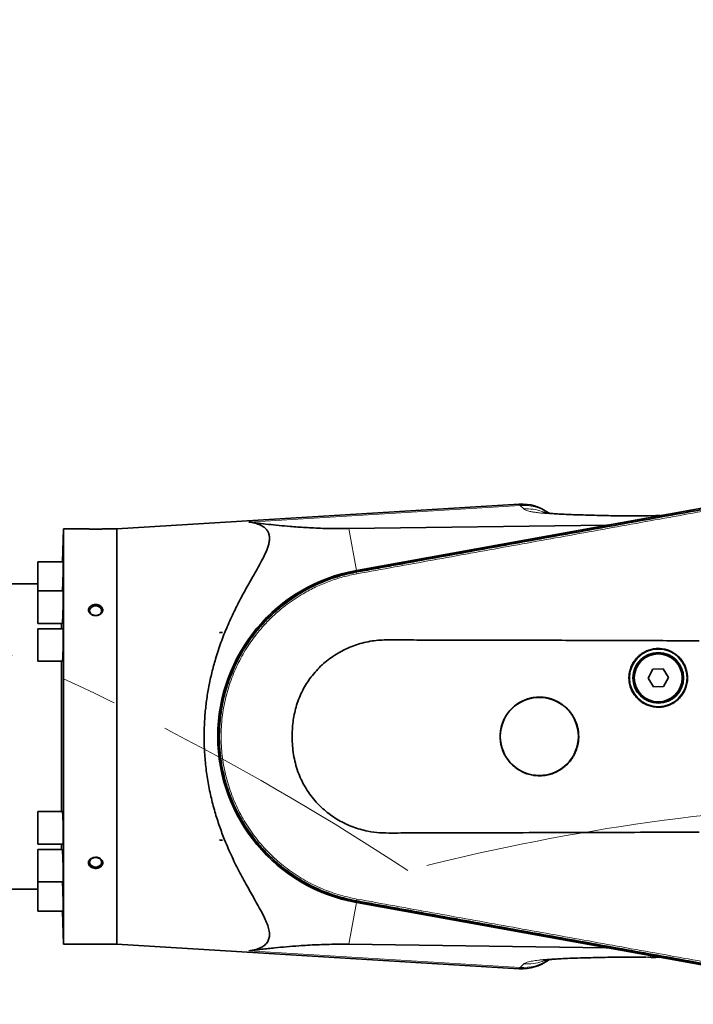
# Model space of a CAD drawing. Header units: millimetres. Extents: x 0 to 14900, y 0 to 10500.
# Tile 22 of 54: x 4394 to 4774, y 7537 to 8091. Entities that reach past the tile are written whole.
import ezdxf

# ---------------------------------------------------------------- set-up
doc = ezdxf.new("R2010")
doc.units = ezdxf.units.MM
doc.header["$LTSCALE"] = 25
doc.linetypes.add('PHANTOM', pattern=[12.7, 6.35, -1.27, 1.27, -1.27, 1.27, -1.27])
doc.styles.add('SLDTEXTSTYLE0', font='TXT', dxfattribs={"width": 0.605})
doc.dimstyles.new('SLDDIMSTYLE0', dxfattribs={"dimtxt": 87.5, "dimasz": 87.5, "dimexe": 0, "dimexo": 0.0625, "dimgap": 21.875, "dimtad": 1, "dimdec": 0, "dimrnd": 1e-09, "dimzin": 12, "dimdsep": 46, "dimtxsty": 'SLDTEXTSTYLE0', "dimsah": 1, "dimcen": 0.09, "dimadec": 0, "dimazin": 3, "dimtfac": 1, "dimtofl": 0, "dimtmove": 0, "dimatfit": 3, "dimfxl": 1, "dimfrac": 2, "dimtolj": 1, "dimtzin": 12, "dimarcsym": 0})

# ---------------------------------------------------------------- blocks, each defined once
blk = doc.blocks.new('_D_4')
at = {"color": 7, "linetype": 'Continuous', "lineweight": 0}
for p, q in [((3834.77, 8686.72), (6504.77, 8686.72)), ((6467.27, 8686.72), (6467.27, 5572.45)), ((3865.67, 5572.45), (6504.77, 5572.45))]:
    blk.add_line(p, q, dxfattribs=at)
at = {"color": 7, "linetype": 'Continuous', "lineweight": 18}
for points in [[(6467.27, 8686.72), (6454.77, 8599.22), (6479.77, 8599.22)], [(6467.27, 5572.45), (6479.77, 5659.95), (6454.77, 5659.95)]]:
    blk.add_solid(points, dxfattribs=at)
at = {"color": 7, "linetype": 'Continuous', "lineweight": 18, "insert": (6354.47, 6995.9), "char_height": 87.5, "attachment_point": 1, "rotation": 90, "style": 'SLDTEXTSTYLE0'}
blk.add_mtext('3114', dxfattribs=at)

msp = doc.modelspace()

# ---------------------------------------------------------------- linework, layer by layer
at = {"color": 7, "linetype": 'Continuous', "lineweight": 35}
for p, q in [((4840.1934014, 7827.201566), (4584.1738207, 7780.9347929)), ((4584.1867259, 7780.8306657), (4840.0256358, 7827.0809865)), ((4675.9511571, 7818.3135918), (4449.2681648, 7804.449066)), ((4748.7239168, 7811.7488794), (4752.9770204, 7811.8903633)), ((4754.6802217, 7811.8274935), (4752.9770204, 7811.8903633)), ((4419.1808629, 7804.449066), (4418.5296121, 7785.7996826)), ((4430.2681648, 7804.449066), (4419.1808629, 7804.449066)), ((4419.1808629, 7570.449066), (4419.1808629, 7804.449066)), ((4449.2681648, 7804.449066), (4444.2681648, 7804.449066)), ((4449.2681648, 7804.449066), (4449.2681648, 7570.449066)), ((4579.9107699, 7804.5246049), (4725.0719136, 7806.4768056)), ((4419.0114972, 7785.7996826), (4404.6808629, 7785.7996826)), ((4404.6808629, 7785.7996826), (4404.6808629, 7769.4310645)), ((4584.32057, 7780.090292), (4584.3346761, 7780.0928364)), ((4404.6808629, 7773.449066), (4311.2681648, 7773.449066)), ((4419.0114972, 7769.4310645), (4404.6808629, 7769.4310645)), ((4404.6808629, 7769.4310645), (4404.6808629, 7751.1310645)), ((4404.6808629, 7751.1310645), (4418.4740034, 7751.1310645)), ((4418.0983191, 7748.099066), (4418.0983191, 7751.1310645)), ((4419.0114972, 7748.099066), (4404.6808629, 7748.099066)), ((4404.6808629, 7748.099066), (4404.6808629, 7729.799066)), ((4507.3186869, 7745.7772613), (4507.3186869, 7745.949066)), ((4508.6793411, 7745.949066), (4507.3186869, 7745.7772613)), ((4507.3186869, 7745.949066), (4507.4019081, 7745.949066)), ((4507.4019081, 7745.949066), (4507.3186869, 7745.7772613)), ((4507.4019081, 7745.949066), (4508.6793411, 7745.949066)), ((4404.6808629, 7729.799066), (4418.5435711, 7729.799066)), ((4418.0983191, 7645.099066), (4418.0983191, 7729.799066)), ((4751.2306594, 7725.3589432), (4748.4973338, 7720.2734477)), ((4757.0014905, 7725.5345615), (4751.2306594, 7725.3589432)), ((4760.0389959, 7720.6246843), (4757.0014905, 7725.5345615)), ((4748.4973338, 7720.2734477), (4751.5348392, 7715.3635705)), ((4751.5348392, 7715.3635705), (4757.3056703, 7715.5391889)), ((4757.3056703, 7715.5391889), (4760.0389959, 7720.6246843)), ((4418.5435501, 7645.099066), (4404.6808629, 7645.099066)), ((4404.6808629, 7645.099066), (4404.6808629, 7626.799066)), ((4404.6808629, 7626.799066), (4419.0114972, 7626.799066)), ((4418.0983191, 7623.7670676), (4418.0983191, 7626.799066)), ((4507.3186869, 7629.1208708), (4508.6793411, 7628.949066)), ((4507.3186869, 7628.949066), (4507.3186869, 7629.1208708)), ((4507.3186869, 7629.1208708), (4507.4019081, 7628.949066)), ((4507.4019081, 7628.949066), (4507.3186869, 7628.949066)), ((4507.4019081, 7628.949066), (4508.6793411, 7628.949066)), ((4418.4740583, 7623.7670676), (4404.6808629, 7623.7670676)), ((4404.6808629, 7623.7670676), (4404.6808629, 7605.4670676)), ((4404.6808629, 7605.4670676), (4419.0114972, 7605.4670676)), ((4404.6808629, 7605.4670676), (4404.6808629, 7589.0984494)), ((4311.2681648, 7601.449066), (4404.6808629, 7601.449066)), ((4584.1623498, 7593.9654128), (4839.8204642, 7547.731567)), ((4840.0256358, 7547.8171456), (4584.1867259, 7594.0674664)), ((4584.3315132, 7594.806154), (4584.3206205, 7594.8081195)), ((4404.6808629, 7589.0984494), (4419.0114972, 7589.0984494)), ((4418.5296121, 7589.0984494), (4419.1808629, 7570.449066)), ((4419.1808629, 7570.449066), (4449.2681648, 7570.449066)), ((4449.2681648, 7570.449066), (4675.9484777, 7556.5847042)), ((4724.9217138, 7568.4305456), (4579.8959707, 7570.3737258)), ((4748.3336457, 7563.1015112), (4748.7493145, 7563.0921548)), ((4754.580591, 7563.0669609), (4752.9770413, 7563.0077695))]:
    msp.add_line(p, q, dxfattribs=at)
at = {"color": 8, "linetype": 'Continuous', "lineweight": 18}
for p, q in [((4676.5221536, 7817.5327395), (4523.510399, 7808.2324632)), ((4678.4452681, 7815.609625), (4676.5221536, 7817.5327395)), ((4725.0719136, 7806.4768056), (4754.6802217, 7811.8274935)), ((4579.9107699, 7804.5246049), (4584.1738207, 7780.9347929)), ((4584.32057, 7780.090292), (4584.1867259, 7780.8306657)), ((4584.5057057, 7779.0661928), (4584.3346761, 7780.0928364)), ((4579.8959707, 7570.3737258), (4584.1623498, 7593.9654128)), ((4584.3206205, 7594.8081195), (4584.1867259, 7594.0674664)), ((4584.5057534, 7595.8322031), (4584.3315132, 7594.806154)), ((4676.5221536, 7557.3653926), (4523.510399, 7566.6656689)), ((4754.580591, 7563.0669609), (4724.9217138, 7568.4305456)), ((4676.5221536, 7557.3653926), (4678.4452681, 7559.288507))]:
    msp.add_line(p, q, dxfattribs=at)
at = {"color": 7, "linetype": 'Continuous', "lineweight": 35, "flags": 128}
for points in [[(4437.2681648, 7755.596276), (4438.372143, 7755.7424286), (4439.3564881, 7756.1650486), (4440.1145309, 7756.8183386), (4440.5641258, 7757.6315044), (4440.6565521, 7758.516427), (4440.3817942, 7759.3772111), (4439.7696261, 7760.1205776), (4438.886386, 7760.665971), (4437.8277865, 7760.9542896), (4436.7085432, 7760.9542896), (4435.6499437, 7760.665971), (4434.7667036, 7760.1205776), (4434.1545355, 7759.3772111), (4433.8797776, 7758.516427), (4433.9722039, 7757.6315044), (4434.4217988, 7756.8183386), (4435.1798416, 7756.1650486), (4436.1641867, 7755.7424286), (4437.2681648, 7755.596276)], [(4437.2681648, 7613.9070534), (4438.372143, 7614.053206), (4439.3564881, 7614.475826), (4440.1145309, 7615.129116), (4440.5641258, 7615.9422818), (4440.6565521, 7616.8272044), (4440.3817942, 7617.6879885), (4439.7696261, 7618.4313549), (4438.886386, 7618.9767484), (4437.8277865, 7619.265067), (4436.7085432, 7619.265067), (4435.6499437, 7618.9767484), (4434.7667036, 7618.4313549), (4434.1545355, 7617.6879885), (4433.8797776, 7616.8272044), (4433.9722039, 7615.9422818), (4434.4217988, 7615.129116), (4435.1798416, 7614.475826), (4436.1641867, 7614.053206), (4437.2681648, 7613.9070534)]]:
    msp.add_lwpolyline(points, dxfattribs=at)
at = {"color": 7, "linetype": 'Continuous', "lineweight": 35}
for centre, radius in [((4754.2681648, 7720.449066), 16.25), ((4754.2681648, 7720.449066), 14.25), ((4754.2681648, 7720.449066), 13.5), ((4687.2681648, 7687.449066), 22.0019772)]:
    msp.add_circle(centre, radius, dxfattribs=at)
at = {"color": 8, "linetype": 'Continuous', "lineweight": 18}
msp.add_circle((4754.2681648, 7720.449066), 13.85, dxfattribs=at)
at = {"color": 7, "linetype": 'Continuous', "lineweight": 18}
msp.add_arc((3784.7681648, 6352.449066), 2334.27, 5.2453818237, 154.7931009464, dxfattribs=at)
at = {"color": 7, "linetype": 'PHANTOM', "lineweight": 18}
for centre, radius, start, end in [((3784.7681648, 6352.449066), 1507.49, 56.6666343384, 103.3337430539), ((4915.4491679, 6451.3733398), 1199.29, 5.4774903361, 104.5998391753)]:
    msp.add_arc(centre, radius, start, end, dxfattribs=at)
at = {"color": 7, "linetype": 'Continuous', "lineweight": 35}
for centre, radius, start, end in [((4677.4261585, 7793.3570895), 25, 53.245059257, 93.38467132), ((4601.0681648, 7687.449066), 95, 100.243691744, 259.749277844), ((4601.0681648, 7687.449066), 94.8952377, 100.247204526, 259.752795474), ((4677.4261585, 7581.5410425), 25, 266.612172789, 306.739905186)]:
    msp.add_arc(centre, radius, start, end, dxfattribs=at)
at = {"color": 8, "linetype": 'Continuous', "lineweight": 18}
for centre, radius, start, end in [((4678.3390312, 7792.9537123), 24.6460873, 55.971738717, 94.227605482), ((4678.3328266, 7581.9676625), 24.6688107, 265.790745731, 304.039802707)]:
    msp.add_arc(centre, radius, start, end, dxfattribs=at)
at = {"color": 7, "linetype": 'Continuous', "lineweight": 35}
for centre, major_axis, ratio, start_param, end_param in [((4752.3794117, 7817.4293815), (-4.1026518, 5.0626401), 0.5859279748, 2.6685816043, 2.8302501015), ((4739.8543099, 7815.1658982), (15.8515266, 8.3333116), 0.1553294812, 3.4379656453, 3.5996341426), ((4739.6878096, 7559.7424813), (15.8351561, -8.332127), 0.1555134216, 2.6834198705, 2.845177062), ((4752.2809067, 7557.4651144), (4.1015036, 5.0626932), 0.5860410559, 0.3112158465, 0.472973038)]:
    msp.add_ellipse(centre, major_axis=major_axis, ratio=ratio, start_param=start_param, end_param=end_param, dxfattribs=at)
for points, knots in [([(4584.3346761, 7780.0928364), (4587.6210502, 7780.6865418), (4594.193736, 7781.8739414), (4604.0516373, 7783.6595424), (4617.1969368, 7786.0347005), (4633.6283819, 7789.0000323), (4659.9186698, 7793.7491687), (4692.7815494, 7799.6829768), (4732.2169652, 7806.8055364), (4765.0797997, 7812.7410401), (4791.3700387, 7817.4899882), (4807.8014342, 7820.458138), (4820.8625069, 7822.8186553), (4830.5535216, 7824.5678338), (4836.9580892, 7825.7256332), (4840.1603752, 7826.3045334)], [0, 0, 0, 0, 0.0385379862, 0.07707524, 0.1156129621, 0.1926873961, 0.2697618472, 0.4239107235, 0.5780595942, 0.7322084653, 0.8092829, 0.8863573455, 0.924894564, 0.9624472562, 1, 1, 1, 1]), ([(4748.7230642, 7811.8164102), (4747.7690537, 7811.7952971), (4744.2122385, 7811.7165817), (4738.591408, 7811.6986105), (4732.0459264, 7811.7320536), (4726.3581846, 7811.8344928), (4721.0298451, 7811.9776858), (4715.8585986, 7812.0927834), (4710.8944052, 7812.2205521), (4706.40106, 7812.3618101), (4702.2408896, 7812.5282045), (4698.4001966, 7812.7300998), (4695.3459375, 7812.9481649), (4693.005578, 7813.1677457), (4691.3161121, 7813.3685049), (4690.2881262, 7813.5138274), (4689.7582722, 7813.598768), (4689.697109, 7813.6000759), (4689.6688164, 7813.6006809)], [0, 0, 0, 0, 0.0354510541, 0.1321713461, 0.2210793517, 0.302043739, 0.3757689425, 0.4584586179, 0.5314566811, 0.6009833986, 0.6707245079, 0.7406671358, 0.8117431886, 0.8600693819, 0.9074549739, 0.9491422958, 0.9764744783, 1, 1, 1, 1]), ([(4430.2681648, 7804.449066), (4430.2874923, 7804.4479731), (4430.3447521, 7804.4447351), (4430.8873995, 7804.4146119), (4431.7245887, 7804.374662), (4432.5391002, 7804.340614), (4433.4217761, 7804.3096707), (4434.2766037, 7804.2866088), (4434.9568961, 7804.272363), (4435.5218124, 7804.26306), (4436.1052463, 7804.2561661), (4436.698972, 7804.2520009), (4437.2960894, 7804.2506952), (4437.8954045, 7804.2522734), (4438.4974436, 7804.2567913), (4439.0900453, 7804.2641339), (4439.6662378, 7804.2740009), (4440.2250665, 7804.2861167), (4440.7693302, 7804.3003488), (4441.2844365, 7804.3160526), (4441.7647517, 7804.3326245), (4442.2102079, 7804.3496399), (4442.6250999, 7804.3669309), (4443.1151214, 7804.3889288), (4443.5208241, 7804.4089246), (4443.8324469, 7804.4251694), (4444.030911, 7804.4358571), (4444.1782497, 7804.4440039), (4444.2567995, 7804.4484239), (4444.2649021, 7804.4488817), (4444.2681648, 7804.449066)], [0, 0, 0, 0, 0.0521181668, 0.1544059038, 0.2121780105, 0.2580563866, 0.3172804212, 0.3643068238, 0.3911567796, 0.4181877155, 0.445785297, 0.473577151, 0.5009166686, 0.5284441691, 0.5565649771, 0.5848912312, 0.6123325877, 0.6399669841, 0.6682156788, 0.6966792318, 0.7237917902, 0.7510990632, 0.779029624, 0.8071796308, 0.8602005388, 0.8874434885, 0.9149017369, 0.9465086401, 0.9784601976, 1, 1, 1, 1]), ([(4523.510399, 7566.6656689), (4524.9088509, 7566.8967921), (4527.4075643, 7567.3097563), (4530.4043567, 7568.4522193), (4532.7143864, 7569.891822), (4534.3547973, 7571.7815991), (4535.2062086, 7574.1306519), (4535.2876232, 7576.9025525), (4534.596869, 7580.0405055), (4533.2974992, 7583.4715838), (4531.5868904, 7587.0662909), (4529.5306038, 7590.9176568), (4526.6823132, 7595.9747935), (4522.9753792, 7602.4359289), (4518.5043301, 7610.5964453), (4514.0717208, 7619.4699692), (4510.2080989, 7628.3046694), (4506.990798, 7636.8815978), (4504.378723, 7645.0781659), (4502.1440164, 7653.6851941), (4500.3836722, 7662.5548729), (4499.1445741, 7671.588278), (4498.4453325, 7680.7729501), (4498.3167164, 7690.1621607), (4498.7667457, 7699.1665993), (4499.6900584, 7707.644754), (4500.9840564, 7715.5860884), (4502.6867844, 7723.4248498), (4504.9473325, 7731.7543124), (4507.826024, 7740.4320557), (4511.3649294, 7749.3630398), (4515.2662209, 7757.8939236), (4519.3823394, 7765.9373068), (4523.5395836, 7773.4503885), (4527.2301283, 7779.881025), (4530.1595126, 7785.1130176), (4532.3247768, 7789.304474), (4533.7759223, 7792.5989217), (4534.6860263, 7795.315382), (4535.1599482, 7797.5145744), (4535.2797504, 7799.5494778), (4535.0055564, 7801.3769709), (4534.3341968, 7802.9924927), (4533.281096, 7804.3823342), (4531.8703368, 7805.5631715), (4529.8555056, 7806.6832155), (4527.1259538, 7807.6522935), (4524.7188838, 7808.0385438), (4523.510399, 7808.2324632)], [0, 0, 0, 0, 0.0229773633, 0.0410552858, 0.0591240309, 0.0784022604, 0.0965996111, 0.1147986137, 0.1343463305, 0.1521512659, 0.16996433, 0.1880716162, 0.2062573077, 0.2372379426, 0.2684415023, 0.300290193, 0.3323760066, 0.3569628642, 0.3816911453, 0.4069099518, 0.432321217, 0.4569167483, 0.4817223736, 0.5072192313, 0.5329634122, 0.5548496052, 0.5768820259, 0.5993471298, 0.6219488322, 0.6503429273, 0.6789570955, 0.7081843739, 0.7375955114, 0.7666053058, 0.7957915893, 0.81821602, 0.837032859, 0.8559767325, 0.8689032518, 0.8819560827, 0.8950065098, 0.9082165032, 0.9211577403, 0.9342560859, 0.9473568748, 0.9605924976, 0.9802152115, 1, 1, 1, 1]), ([(4523.510399, 7808.2324632), (4527.1445047, 7807.7848132), (4532.6024094, 7807.1125072), (4540.5333504, 7806.3017276), (4547.3812502, 7805.6876653), (4553.9489157, 7805.2097372), (4560.1862312, 7804.8692928), (4565.6452206, 7804.6454405), (4570.9245079, 7804.5215013), (4575.9046271, 7804.4867382), (4578.5755828, 7804.5119845), (4579.9107699, 7804.5246049)], [0, 0, 0, 0, 0.2430467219, 0.3650212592, 0.486978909, 0.6418181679, 0.7199882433, 0.7981331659, 0.8980310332, 0.9490266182, 1, 1, 1, 1]), ([(4418.584098, 7769.4310645), (4418.5999411, 7769.7318901), (4418.6246244, 7770.2005719), (4418.6678186, 7771.1456393), (4418.7038941, 7772.0043295), (4418.7394512, 7772.9269207), (4418.7744306, 7773.8847133), (4418.808265, 7774.8872829), (4418.8401797, 7775.9093133), (4418.8631029, 7776.6838761), (4418.8847178, 7777.4554772), (4418.9048791, 7778.2172147), (4418.9237719, 7778.9758058), (4418.9410126, 7779.7159257), (4418.961673, 7780.6704982), (4418.9788305, 7781.573385), (4418.9920843, 7782.4011177), (4419.0026957, 7783.1740486), (4419.0092941, 7783.8586861), (4419.0117047, 7784.4369429), (4419.0113273, 7784.9410871), (4419.0068304, 7785.3318046), (4418.9981197, 7785.5930961), (4418.9882363, 7785.7631423), (4418.977792, 7785.772657), (4418.9713604, 7785.778516)], [0, 0, 0, 0, 0.06206275, 0.096692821, 0.1639715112, 0.1981208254, 0.2327679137, 0.3000520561, 0.3342044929, 0.3688551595, 0.4024297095, 0.4362396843, 0.4703211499, 0.504962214, 0.5385198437, 0.6063169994, 0.6409406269, 0.6744887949, 0.7422438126, 0.7768494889, 0.8103867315, 0.8781193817, 0.9127131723, 0.9462493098, 1, 1, 1, 1]), ([(4584.3206205, 7594.8081195), (4582.6756292, 7595.1321636), (4579.3806261, 7595.7812409), (4573.625221, 7597.3280981), (4567.0843741, 7599.5412234), (4559.9116039, 7602.6673899), (4553.0061944, 7606.383719), (4546.44879, 7610.6514721), (4540.2544862, 7615.4595238), (4534.4943065, 7620.7530806), (4529.1815155, 7626.5198165), (4524.3767604, 7632.6934128), (4520.0915708, 7639.2595064), (4516.3394506, 7646.2088443), (4513.1478691, 7653.5366726), (4510.5991933, 7661.0939857), (4508.7095406, 7668.7836143), (4507.4799483, 7676.5109742), (4506.8949357, 7684.3315598), (4506.9607828, 7692.1549943), (4507.6773066, 7699.9629116), (4509.0366598, 7707.6659047), (4511.0354389, 7715.2466932), (4513.6749863, 7722.6892729), (4516.9706786, 7729.969829), (4520.8684712, 7736.9274781), (4525.3068656, 7743.4851032), (4530.2154297, 7749.5782449), (4535.6246544, 7755.2551822), (4541.4728645, 7760.450796), (4547.7464178, 7765.1537101), (4554.3864574, 7769.3180443), (4561.3798623, 7772.9299451), (4568.7175492, 7775.9758138), (4575.0889522, 7777.9972213), (4580.3267646, 7779.3164558), (4582.9884349, 7779.8321787), (4584.32057, 7780.090292)], [0, 0, 0, 0, 0.0191950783, 0.0384487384, 0.0682124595, 0.0981828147, 0.1279465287, 0.1579168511, 0.1876764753, 0.2176427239, 0.2474023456, 0.2773684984, 0.3071260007, 0.3370901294, 0.3677056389, 0.3985461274, 0.4283105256, 0.4582816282, 0.4880460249, 0.5180169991, 0.5477716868, 0.5777329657, 0.6074876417, 0.6374486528, 0.668060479, 0.698897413, 0.7286645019, 0.7586382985, 0.7883964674, 0.81836129, 0.8481194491, 0.8780841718, 0.9080147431, 0.938155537, 0.96895921, 0.9844644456, 1, 1, 1, 1]), ([(4418.4740034, 7751.1489195), (4418.4854832, 7751.1578062), (4418.50399, 7751.1721325), (4418.5327249, 7751.3530495), (4418.5652234, 7751.6227668), (4418.5996772, 7752.0202405), (4418.6438051, 7752.6585385), (4418.679882, 7753.2819436), (4418.7157328, 7754.0007814), (4418.7512322, 7754.7797953), (4418.7858985, 7755.6415124), (4418.818927, 7756.5641225), (4418.8428246, 7757.2853192), (4418.8655367, 7758.0253743), (4418.8869045, 7758.7772004), (4418.9071244, 7759.5476798), (4418.9257888, 7760.3217177), (4418.9484599, 7761.3501003), (4418.9677893, 7762.3690818), (4418.983329, 7763.3527088), (4418.9962905, 7764.3068544), (4419.0053209, 7765.2091298), (4419.0101935, 7766.0362415), (4419.0122945, 7766.8086206), (4419.0102391, 7767.4927021), (4419.0040283, 7768.0704391), (4418.9950893, 7768.5741204), (4418.9821655, 7768.9643934), (4418.965359, 7769.2252513), (4418.9484086, 7769.3947652), (4418.9333188, 7769.4040214), (4418.9240374, 7769.4097148)], [0, 0, 0, 0, 0.0446451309, 0.0719725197, 0.0984783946, 0.1520277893, 0.1793738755, 0.2325052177, 0.2594735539, 0.2868349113, 0.3399754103, 0.3669486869, 0.3943153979, 0.4208342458, 0.4475390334, 0.4744582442, 0.5018194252, 0.5283256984, 0.5818768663, 0.6092251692, 0.6357235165, 0.689240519, 0.7165742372, 0.7430625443, 0.7965590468, 0.8238819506, 0.8503675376, 0.9038582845, 0.9311778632, 0.9576689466, 1, 1, 1, 1]), ([(4434.1088949, 7756.7130269), (4434.1719154, 7756.652531), (4434.3622902, 7756.4697829), (4434.6563614, 7756.2527776), (4434.9855724, 7756.0561694), (4435.2599322, 7755.9180482), (4435.5585075, 7755.7938927), (4435.8720676, 7755.6890694), (4436.3036979, 7755.5779173), (4436.7526073, 7755.5108022), (4437.2078786, 7755.4896776), (4437.6646571, 7755.4998354), (4438.1200066, 7755.5569686), (4438.5618877, 7755.6598815), (4438.9916723, 7755.7931743), (4439.3981342, 7755.9698595), (4439.7718051, 7756.1854693), (4440.0336769, 7756.365877), (4440.273661, 7756.5619784), (4440.4904054, 7756.7715627), (4440.6862949, 7756.9974311), (4440.8557421, 7757.2339351), (4441.0452089, 7757.5596566), (4441.181674, 7757.9012486), (4441.2611657, 7758.2500861), (4441.3133569, 7758.6877625), (4441.2716148, 7759.1254531), (4441.1125732, 7759.628061), (4440.9537497, 7759.9502902), (4440.7452511, 7760.2524243), (4440.4440272, 7760.6129721), (4440.0660666, 7760.9316663), (4439.5412784, 7761.247796), (4439.1550692, 7761.4254971), (4438.7437113, 7761.5642247), (4438.4231144, 7761.6485335), (4438.0944344, 7761.7120568), (4437.7564739, 7761.7546597), (4437.3013937, 7761.7820037), (4436.8421607, 7761.7649675), (4436.3901113, 7761.7037035), (4435.946962, 7761.613058), (4435.5192997, 7761.4789183), (4435.1186279, 7761.3043749), (4434.7397925, 7761.1039002), (4434.3967418, 7760.866954), (4434.0973476, 7760.5990444), (4433.8963552, 7760.3836335), (4433.7213748, 7760.1571496), (4433.5729659, 7759.9218773), (4433.4493709, 7759.6742846), (4433.3543155, 7759.4205087), (4433.2656847, 7759.0775973), (4433.2326746, 7758.7272268), (4433.2564392, 7758.3776089), (4433.3171176, 7758.0313128), (4433.4321039, 7757.6922998), (4433.5879827, 7757.3891189), (4433.7448537, 7757.1377746), (4433.9125389, 7756.9177246), (4434.0596122, 7756.7644032), (4434.1088949, 7756.7130269)], [0, 0, 0, 0, 0.0117254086, 0.0354205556, 0.0474089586, 0.0606745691, 0.074031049, 0.0875273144, 0.1012144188, 0.1281817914, 0.1418668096, 0.1557480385, 0.1828251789, 0.1967189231, 0.2107155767, 0.2378385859, 0.2516097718, 0.2655869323, 0.2789612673, 0.2924313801, 0.3060511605, 0.3198769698, 0.333033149, 0.3596561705, 0.3732547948, 0.3862241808, 0.4257900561, 0.4386952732, 0.4648471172, 0.4781214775, 0.4911141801, 0.530727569, 0.5439132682, 0.5705803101, 0.5841833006, 0.5975780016, 0.6110647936, 0.6246936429, 0.6385167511, 0.6656536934, 0.6794271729, 0.6934010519, 0.7204697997, 0.7343637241, 0.7483622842, 0.7752995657, 0.7889782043, 0.8028633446, 0.8160895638, 0.8294105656, 0.8428794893, 0.8565518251, 0.8695699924, 0.8959110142, 0.9093619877, 0.9222707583, 0.9484319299, 0.9617125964, 0.9712158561, 0.9903547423, 1, 1, 1, 1]), ([(4418.5435711, 7729.8166788), (4418.5572804, 7729.8257965), (4418.5793518, 7729.8404756), (4418.611454, 7730.0222342), (4418.6380114, 7730.2249911), (4418.6647459, 7730.4901675), (4418.6918473, 7730.8178284), (4418.7276548, 7731.3302779), (4418.7629712, 7731.9543455), (4418.7969464, 7732.6739353), (4418.8298354, 7733.4535548), (4418.8608469, 7734.3157852), (4418.8893006, 7735.2387339), (4418.9093142, 7735.9601713), (4418.9338893, 7736.9467711), (4418.9553017, 7737.9673389), (4418.9730563, 7738.9963243), (4418.9883087, 7740.024474), (4418.9997293, 7741.0429897), (4419.0070421, 7742.0260757), (4419.0116053, 7742.9797231), (4419.012031, 7743.8814505), (4419.0082678, 7744.7080136), (4419.0017503, 7745.4798985), (4418.9911533, 7746.1634769), (4418.9766544, 7746.7407302), (4418.9596327, 7747.2439735), (4418.9389771, 7747.6338034), (4418.9149911, 7747.8941844), (4418.8919286, 7748.0630633), (4418.8730662, 7748.0719948), (4418.8614815, 7748.0774802)], [0, 0, 0, 0, 0.0448266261, 0.0721687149, 0.0986865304, 0.1253900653, 0.1523076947, 0.1796665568, 0.2328072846, 0.259780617, 0.2871473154, 0.3402807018, 0.3672505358, 0.3946139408, 0.4211235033, 0.4746813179, 0.5020330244, 0.5285344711, 0.5820577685, 0.6093947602, 0.6358849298, 0.6893852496, 0.7167101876, 0.7431958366, 0.7966867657, 0.82400652, 0.8504959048, 0.9039941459, 0.9313173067, 0.9578174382, 1, 1, 1, 1]), ([(4777.2681648, 7741.3333015), (4765.1266955, 7741.3800621), (4740.8411499, 7741.4735935), (4704.4213165, 7741.5866301), (4668.0184756, 7741.6706939), (4638.6629867, 7741.767795), (4616.3499031, 7741.7451609), (4604.6249032, 7741.923063), (4596.4647557, 7741.7026217), (4591.8950846, 7741.1351913), (4587.4578483, 7740.1004541), (4583.131987, 7738.808947), (4578.9504534, 7737.1036915), (4574.8710364, 7735.0519143), (4570.9971856, 7732.6543097), (4567.3702803, 7729.9546274), (4563.9875335, 7726.9706733), (4560.8338033, 7723.6666263), (4558.0069815, 7720.1152122), (4555.5237413, 7716.3763064), (4553.3857614, 7712.4584518), (4551.5765776, 7708.3084346), (4550.1613035, 7704.0757331), (4549.140331, 7699.8255194), (4548.2296333, 7694.1547454), (4547.9078868, 7688.1981514), (4548.1612125, 7682.0551762), (4548.7421171, 7677.1850846), (4549.7390892, 7672.3244837), (4551.1732015, 7667.6512446), (4553.004748, 7663.2266942), (4555.1962107, 7659.0474397), (4557.8086279, 7655.042042), (4560.6860995, 7651.4058255), (4563.7508532, 7648.1658908), (4566.9481698, 7645.2898547), (4570.4079482, 7642.6555791), (4574.1114149, 7640.2890954), (4578.0234248, 7638.2270708), (4582.0946661, 7636.4753005), (4586.3182057, 7635.0952528), (4591.3619296, 7633.8439596), (4597.321198, 7633.0656643), (4606.4007698, 7633.0376085), (4622.1776849, 7633.1561116), (4644.6667098, 7633.145275), (4671.3906728, 7633.2252071), (4697.9680823, 7633.2889202), (4733.2020685, 7633.3918163), (4759.6401461, 7633.4913846), (4777.2681648, 7633.5577734)], [0, 0, 0, 0, 0.0696138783, 0.1392427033, 0.2088573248, 0.2784735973, 0.3078179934, 0.3371682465, 0.3459844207, 0.3548500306, 0.3636710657, 0.3722513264, 0.3808933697, 0.3897217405, 0.3986150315, 0.4071963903, 0.4158370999, 0.4246695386, 0.4335710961, 0.4420347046, 0.4505609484, 0.45928901, 0.4680878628, 0.476205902, 0.4843759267, 0.501027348, 0.5102876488, 0.51960556, 0.5291314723, 0.5387438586, 0.5476742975, 0.5566802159, 0.5659250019, 0.5752500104, 0.5834394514, 0.5916824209, 0.6000915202, 0.6085572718, 0.6170629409, 0.6256252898, 0.6341320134, 0.6426943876, 0.6555932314, 0.6686726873, 0.6949790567, 0.746437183, 0.7979143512, 0.848418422, 0.8989305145, 1, 1, 1, 1]), ([(4770.7797732, 7720.449066), (4770.7376755, 7721.3642618), (4770.6739782, 7722.7490294), (4770.2771857, 7724.5658221), (4769.7413302, 7726.3429655), (4768.9786492, 7728.0458013), (4768.0141013, 7729.6323995), (4767.1869446, 7730.7625461), (4766.27301, 7731.8123154), (4765.279599, 7732.7775544), (4764.1969924, 7733.6653208), (4763.0452245, 7734.4558849), (4761.4316047, 7735.373604), (4759.7074664, 7736.0849275), (4757.9153563, 7736.5694405), (4756.0890842, 7736.9012476), (4754.2270306, 7737.001664), (4752.3758059, 7736.8656507), (4750.5428026, 7736.5742445), (4748.752569, 7736.0526666), (4747.0507425, 7735.3115809), (4745.4174359, 7734.4298502), (4743.9006171, 7733.3450363), (4742.5398531, 7732.0823157), (4741.2902712, 7730.7095228), (4740.2178131, 7729.1835315), (4739.3515633, 7727.5415023), (4738.8082038, 7726.2600751), (4738.3756961, 7724.9443062), (4738.051845, 7723.5822198), (4737.845592, 7722.2006025), (4737.7570073, 7720.8115533), (4737.7843044, 7719.4267639), (4737.929634, 7718.0340052), (4738.3652542, 7715.7557378), (4739.1904092, 7713.5488462), (4740.3522722, 7711.550762), (4741.1507741, 7710.4105158), (4742.037128, 7709.3462731), (4743.0203337, 7708.3496011), (4744.0825612, 7707.4422984), (4745.5907769, 7706.3599082), (4747.2306688, 7705.4711324), (4748.9620457, 7704.8007782), (4750.7434989, 7704.2787047), (4752.5849189, 7703.9830183), (4754.4404137, 7703.9236562), (4756.2940515, 7704.0207744), (4758.1293298, 7704.351319), (4759.8997054, 7704.9094771), (4761.6166044, 7705.6146719), (4763.2389538, 7706.5340342), (4764.7247882, 7707.6466879), (4766.1115937, 7708.8804489), (4767.3383127, 7710.285047), (4768.372322, 7711.8268945), (4769.2726202, 7713.4503014), (4769.9665277, 7715.1821062), (4770.4591675, 7717.0941879), (4770.7265996, 7718.7075729), (4770.7619831, 7719.8664231), (4770.7797732, 7720.449066)], [0, 0, 0, 0, 0.0264554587, 0.0400293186, 0.0537030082, 0.0801584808, 0.0937324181, 0.1074062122, 0.1206462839, 0.1339789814, 0.147455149, 0.1611278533, 0.1743657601, 0.2011464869, 0.2148169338, 0.2280530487, 0.2548300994, 0.2684986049, 0.2817343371, 0.3085105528, 0.3221785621, 0.3354154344, 0.3621939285, 0.3758630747, 0.3891016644, 0.4158836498, 0.4295546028, 0.44279438, 0.4561267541, 0.4696025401, 0.4832747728, 0.4965149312, 0.5098476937, 0.52332388, 0.5369965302, 0.5769519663, 0.5906246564, 0.6038647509, 0.6171974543, 0.6306735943, 0.6443462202, 0.6575856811, 0.6843695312, 0.6980415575, 0.7112795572, 0.7380604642, 0.7517309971, 0.7649673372, 0.7917448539, 0.8054136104, 0.8186492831, 0.8454253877, 0.8590933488, 0.8723299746, 0.8991079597, 0.91277683, 0.9260155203, 0.9527976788, 0.9664686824, 0.9831412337, 1, 1, 1, 1]), ([(4709.4474814, 7687.449066), (4709.3910395, 7688.6764088), (4709.3056381, 7690.533482), (4708.7737489, 7692.969678), (4708.2320285, 7694.7670919), (4707.3104131, 7697.0804336), (4706.1016415, 7699.2703812), (4704.6312131, 7701.2798467), (4702.9970976, 7703.1581753), (4701.1316208, 7704.8242214), (4699.0794173, 7706.2336522), (4696.9159933, 7707.4651665), (4694.6045017, 7708.4197981), (4692.2016284, 7709.0704954), (4689.7524726, 7709.5165181), (4687.2549933, 7709.6521434), (4684.7719931, 7709.4707202), (4682.9283283, 7709.1781565), (4681.1242562, 7708.7349968), (4679.3446152, 7708.1351197), (4677.064695, 7707.1433648), (4674.9138828, 7705.8642662), (4672.949398, 7704.3319728), (4671.5718282, 7703.0539353), (4670.3148826, 7701.6725723), (4669.1829449, 7700.1983488), (4668.1680921, 7698.6171185), (4667.2936913, 7696.9589578), (4666.3218504, 7694.6657722), (4665.6421834, 7692.2575245), (4665.2752851, 7689.7942216), (4665.1170915, 7687.309881), (4665.2723666, 7684.8142056), (4665.7405211, 7682.3698039), (4666.4124845, 7679.9740684), (4667.3838403, 7677.6711521), (4668.6334448, 7675.5197224), (4670.0597313, 7673.4808976), (4671.738246, 7671.6284581), (4673.6295734, 7670.0109965), (4675.6508111, 7668.558121), (4677.8493508, 7667.3647094), (4680.7411834, 7666.2422475), (4683.1691283, 7665.6373612), (4685.6426366, 7665.3436314), (4687.520429, 7665.2822278), (4689.3852748, 7665.3791412), (4691.2267043, 7665.6300405), (4693.0601623, 7666.0393871), (4694.8480939, 7666.6023083), (4697.1522905, 7667.5480866), (4699.3298733, 7668.781504), (4701.323993, 7670.2744698), (4703.1848429, 7671.9297406), (4704.8307822, 7673.8142017), (4706.2180412, 7675.8827899), (4707.4256947, 7678.0604571), (4708.3564699, 7680.3833832), (4709.0173428, 7682.9482926), (4709.3761385, 7685.1126915), (4709.4236125, 7686.667394), (4709.4474814, 7687.449066)], [0, 0, 0, 0, 0.0264401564, 0.0400061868, 0.0536719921, 0.0669055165, 0.0936772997, 0.1073430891, 0.1205768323, 0.1473490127, 0.1610149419, 0.1742502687, 0.2010255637, 0.2146929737, 0.2279322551, 0.2547154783, 0.2683868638, 0.2816316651, 0.2949690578, 0.3084498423, 0.3221270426, 0.3485969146, 0.3621782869, 0.3758596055, 0.38910554, 0.4024442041, 0.4159265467, 0.4296057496, 0.4428426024, 0.4696215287, 0.4832914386, 0.4965181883, 0.523276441, 0.5369354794, 0.5501590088, 0.5769103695, 0.5905654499, 0.6037953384, 0.6305593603, 0.6442207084, 0.6574612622, 0.684246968, 0.6979195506, 0.7243879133, 0.7379683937, 0.7516487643, 0.764896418, 0.7782367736, 0.7917207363, 0.8054014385, 0.818644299, 0.8454351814, 0.8591109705, 0.8723485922, 0.8991287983, 0.9127990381, 0.9260335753, 0.9528074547, 0.9664743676, 0.9831440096, 1, 1, 1, 1]), ([(4418.8617787, 7626.8060779), (4418.8667793, 7626.806152), (4418.8792374, 7626.8063364), (4418.8977905, 7626.8815714), (4418.9236167, 7627.0679993), (4418.9463066, 7627.3854716), (4418.9654955, 7627.8209132), (4418.9822198, 7628.3341272), (4418.9951642, 7628.9585579), (4419.0040858, 7629.6781847), (4419.0102598, 7630.4575672), (4419.0122943, 7631.3192849), (4419.0101727, 7632.2415362), (4419.0052613, 7633.1991263), (4418.9962179, 7634.2009223), (4418.9832489, 7635.2218968), (4418.9676909, 7636.2499099), (4418.948373, 7637.2790962), (4418.9257158, 7638.2840109), (4418.9009088, 7639.2668771), (4418.8730717, 7640.2077504), (4418.8428208, 7641.0836101), (4418.8111022, 7641.9103489), (4418.7774067, 7642.6570103), (4418.7425316, 7643.305123), (4418.7158326, 7643.7398975), (4418.6889621, 7644.1176717), (4418.6621422, 7644.4363301), (4418.6351313, 7644.6986292), (4418.60418, 7644.926521), (4418.573101, 7645.0798637), (4418.5523036, 7645.0828359), (4418.5435501, 7645.0840869)], [0, 0, 0, 0, 0.0180833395, 0.0450512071, 0.0724126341, 0.1255662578, 0.1524735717, 0.1798227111, 0.2329481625, 0.2598411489, 0.2871755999, 0.3402795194, 0.3671614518, 0.3944844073, 0.4475808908, 0.4744588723, 0.5017775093, 0.5548831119, 0.5817655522, 0.6090884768, 0.6622167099, 0.6891105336, 0.7164449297, 0.7695532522, 0.796509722, 0.8238588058, 0.8503549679, 0.8770363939, 0.9040047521, 0.9313661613, 0.9711124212, 1, 1, 1, 1]), ([(4418.9238981, 7605.4956312), (4418.9281036, 7605.486942), (4418.9386061, 7605.4652425), (4418.9524813, 7605.5519196), (4418.9715787, 7605.7333643), (4418.9867911, 7606.0521546), (4418.9981433, 7606.4866884), (4419.0067776, 7606.9994198), (4419.011324, 7607.6231905), (4419.0117111, 7608.3421773), (4419.0092974, 7609.120961), (4419.0027173, 7609.9821387), (4418.9921282, 7610.9039116), (4418.9788843, 7611.8611516), (4418.9617644, 7612.8627172), (4418.9411426, 7613.8835846), (4418.9182544, 7614.9115289), (4418.8921384, 7615.9408939), (4418.8633714, 7616.9461214), (4418.8329529, 7617.9293947), (4418.8003017, 7618.8707944), (4418.7661703, 7619.7471832), (4418.7398869, 7620.3694575), (4418.7132513, 7620.9488959), (4418.6864952, 7621.4813371), (4418.6593869, 7621.970554), (4418.6280336, 7622.4774777), (4418.5916369, 7622.9794491), (4418.5576313, 7623.3439557), (4418.5253514, 7623.5991629), (4418.4986286, 7623.749526), (4418.4813346, 7623.7482156), (4418.4740583, 7623.7476643)], [0, 0, 0, 0, 0.0179726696, 0.044883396, 0.0722360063, 0.1253681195, 0.1522645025, 0.1796024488, 0.2327227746, 0.2595948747, 0.2869201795, 0.3400294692, 0.3668958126, 0.3942149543, 0.4473296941, 0.4741986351, 0.5015201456, 0.5546429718, 0.5815340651, 0.6088656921, 0.6620163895, 0.6889216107, 0.7162676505, 0.7427620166, 0.7694416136, 0.7964080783, 0.8237674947, 0.8635939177, 0.9073868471, 0.9312576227, 0.9710772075, 1, 1, 1, 1]), ([(4434.2340045, 7614.1784505), (4434.5224002, 7613.9658102), (4435.1387674, 7613.5113495), (4436.3831394, 7613.1425226), (4437.762691, 7613.0867311), (4439.1014021, 7613.3925801), (4440.2276074, 7614.0249569), (4441.0068632, 7614.9112676), (4441.3538183, 7615.9447857), (4441.2432613, 7617.0074584), (4440.6986719, 7617.9861649), (4439.7787606, 7618.7787375), (4438.5739194, 7619.2954547), (4437.208997, 7619.4674295), (4435.8389237, 7619.2628337), (4434.6296752, 7618.7010375), (4433.7300924, 7617.8550829), (4433.2411876, 7616.8349482), (4433.213025, 7615.7706044), (4433.5760619, 7614.8490152), (4434.0380515, 7614.3781627), (4434.2340045, 7614.1784505)], [0, 0, 0, 0, 0.0474032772, 0.1013115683, 0.1559304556, 0.2109078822, 0.2657058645, 0.3198368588, 0.3730721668, 0.425593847, 0.4779338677, 0.5307011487, 0.5842837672, 0.6386969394, 0.6936171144, 0.7485300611, 0.8029109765, 0.8564278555, 0.9091282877, 0.9614567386, 1, 1, 1, 1]), ([(4418.9711776, 7589.1268852), (4418.9741923, 7589.1182114), (4418.9817571, 7589.0964459), (4418.9904328, 7589.1827001), (4419.0016896, 7589.3635696), (4419.0086437, 7589.6817756), (4419.0115527, 7590.1156534), (4419.0116442, 7590.6276653), (4419.0075592, 7591.2507702), (4418.9993983, 7591.9691127), (4418.9885288, 7592.7473423), (4418.9736859, 7593.6080424), (4418.955196, 7594.5294411), (4418.9343294, 7595.4864495), (4418.9100596, 7596.4879126), (4418.882918, 7597.5088228), (4418.8539695, 7598.5369284), (4418.8225325, 7599.5666115), (4418.7893266, 7600.5721823), (4418.7635863, 7601.3117745), (4418.7373326, 7602.0273692), (4418.7107967, 7602.7130451), (4418.6837333, 7603.3748441), (4418.6522595, 7604.0986073), (4418.6185075, 7604.8242213), (4418.5948353, 7605.2644088), (4418.5839368, 7605.4670676)], [0, 0, 0, 0, 0.0225596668, 0.0566096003, 0.0912185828, 0.158464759, 0.1924827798, 0.2270746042, 0.2943025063, 0.3283110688, 0.3628928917, 0.4301229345, 0.4641323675, 0.4987147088, 0.5659665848, 0.5999869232, 0.6345801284, 0.701850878, 0.7359037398, 0.7705144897, 0.8040483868, 0.8378167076, 0.8719480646, 0.9065766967, 0.9569886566, 1, 1, 1, 1]), ([(4840.1603751, 7548.5935948), (4836.8748811, 7549.1875063), (4830.3039482, 7550.3753193), (4817.1618814, 7552.7476922), (4794.1637019, 7556.9044064), (4761.3088192, 7562.8379314), (4721.8830497, 7569.9591815), (4689.0281951, 7575.8925867), (4662.7443119, 7580.6394917), (4643.0313803, 7584.1983021), (4626.6039771, 7587.1675008), (4613.4619984, 7589.5374619), (4603.6785693, 7591.3065832), (4593.9689484, 7593.0645048), (4587.5440038, 7594.2256021), (4584.3315132, 7594.806154)], [0, 0, 0, 0, 0.0385279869, 0.0770553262, 0.1541100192, 0.3082193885, 0.4623287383, 0.616438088, 0.6934927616, 0.7705474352, 0.8476021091, 0.886129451, 0.9246574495, 0.9623285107, 1, 1, 1, 1]), ([(4579.8959707, 7570.3737258), (4577.7143153, 7570.3885362), (4573.3093369, 7570.4184398), (4567.3600509, 7570.3001018), (4561.7983222, 7570.1061671), (4556.6441358, 7569.8435886), (4550.9213989, 7569.4750256), (4544.7377853, 7568.9863978), (4537.7110904, 7568.319874), (4530.6037873, 7567.5493487), (4525.8759048, 7566.9603588), (4523.510399, 7566.6656689)], [0, 0, 0, 0, 0.0839913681, 0.169586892, 0.2537964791, 0.3381598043, 0.4224793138, 0.5521873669, 0.6819295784, 0.8408595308, 1, 1, 1, 1]), ([(4689.5924639, 7561.2717), (4689.6373111, 7561.2757112), (4689.7248611, 7561.283542), (4690.6848673, 7561.4389028), (4692.202374, 7561.6405445), (4694.4439445, 7561.8792527), (4697.6407928, 7562.1373197), (4701.9167414, 7562.3849743), (4707.3633433, 7562.6045975), (4713.1570586, 7562.7644457), (4718.9646495, 7562.8924502), (4724.4803294, 7563.0266973), (4730.004044, 7563.1504307), (4735.6836313, 7563.2008889), (4741.271567, 7563.203301), (4745.2663891, 7563.1497689), (4747.2795071, 7563.1227924)], [0, 0, 0, 0, 0.03460970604, 0.06756459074, 0.10933617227, 0.16484063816, 0.23336504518, 0.31418963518, 0.40822528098, 0.51496140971, 0.59307729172, 0.67745015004, 0.76882224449, 0.84242559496, 0.92059324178, 1, 1, 1, 1]), ([(4752.9770413, 7563.0077695), (4752.1285813, 7562.986306), (4750.8835276, 7562.9548098), (4749.6963047, 7563.0509971), (4749.3181321, 7563.0816362)], [0, 0, 0, 0, 0.6814645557, 1, 1, 1, 1])]:
    msp.add_open_spline(points, degree=3, knots=knots, dxfattribs=at)
at = {"color": 8, "linetype": 'Continuous', "lineweight": 18}
for points, knots in [([(4584.5057057, 7779.0661928), (4598.7191063, 7781.6352677), (4627.145897, 7786.7734156), (4669.786572, 7794.4764683), (4712.4271237, 7802.1804313), (4755.0676576, 7809.8846387), (4797.7081583, 7817.5891778), (4826.1350583, 7822.7263802), (4840.3485081, 7825.2949814)], [0, 0, 0, 0, 0.1666667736, 0.3333334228, 0.5000000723, 0.666666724, 0.8333333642, 1, 1, 1, 1]), ([(4676.5221536, 7817.5327395), (4676.2983057, 7817.8125312), (4675.9325932, 7818.269642), (4675.9491726, 7818.2489224), (4675.955604, 7818.240885)], [0, 0, 0, 0, 0.612087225, 1, 1, 1, 1]), ([(4678.4452681, 7815.609625), (4680.2063166, 7815.6121223), (4683.7284136, 7815.617117), (4687.5913683, 7814.7987874), (4689.4550626, 7813.835025), (4689.759159, 7813.6777692)], [0, 0, 0, 0, 0.455584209, 0.9111684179, 1, 1, 1, 1]), ([(4752.9770204, 7811.8903633), (4750.6087698, 7811.8344831), (4745.8069056, 7811.7211804), (4738.8151837, 7811.6632586), (4732.0574433, 7811.6826367), (4725.5810735, 7811.7831984), (4719.4238017, 7811.9459642), (4713.3524495, 7812.0733308), (4707.9614691, 7812.2063139), (4703.4085718, 7812.3495782), (4699.3847161, 7812.5094799), (4695.5805772, 7812.7038886), (4692.0045928, 7812.9432574), (4688.8282994, 7813.2225125), (4686.1220932, 7813.5310879), (4683.8376843, 7813.8649071), (4681.5609736, 7814.3030776), (4679.5077501, 7814.8659315), (4678.7968546, 7815.363529), (4678.4452681, 7815.609625)], [0, 0, 0, 0, 0.06825517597, 0.13839417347, 0.21097184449, 0.28092783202, 0.35281657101, 0.42472393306, 0.48682784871, 0.53854194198, 0.58628000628, 0.63492344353, 0.68581260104, 0.73481447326, 0.77951683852, 0.82325285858, 0.86627500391, 0.93386383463, 1, 1, 1, 1]), ([(4584.5057534, 7595.8322031), (4580.9634916, 7596.597926), (4573.8832034, 7598.1284564), (4563.723849, 7601.9556676), (4554.0810666, 7606.8359956), (4545.0754336, 7612.8155318), (4536.8212407, 7619.7898068), (4529.430143, 7627.6772698), (4522.9986688, 7636.3624827), (4517.6156727, 7645.7331011), (4513.3538134, 7655.6666554), (4510.2663315, 7666.0233474), (4508.3977284, 7676.6673663), (4507.7745922, 7687.4587882), (4508.3999616, 7698.2475486), (4510.2698982, 7708.891434), (4513.3604372, 7719.2498249), (4517.6236061, 7729.1799848), (4523.0081065, 7738.5498924), (4529.4426198, 7747.237982), (4536.836846, 7755.1186003), (4545.0897827, 7762.0951881), (4553.3438638, 7767.5684188), (4561.315053, 7771.7625474), (4568.8101097, 7774.8983254), (4576.548218, 7777.4165128), (4581.8500315, 7778.5156406), (4584.5057057, 7779.0661928)], [0, 0, 0, 0, 0.0419281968, 0.0838062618, 0.1253057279, 0.1668857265, 0.2087073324, 0.2501871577, 0.2917991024, 0.3335995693, 0.3750676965, 0.4167141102, 0.4584883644, 0.4999489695, 0.5416305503, 0.5833737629, 0.6248316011, 0.6665497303, 0.7082565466, 0.7497155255, 0.7914888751, 0.8331363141, 0.8746014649, 0.9059318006, 0.93732592, 0.9686066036, 1, 1, 1, 1]), ([(4840.3485077, 7549.6031483), (4826.1349992, 7552.1717607), (4797.7079817, 7557.3089855), (4755.0673035, 7565.0135428), (4712.426599, 7572.7178365), (4669.78585, 7580.4216189), (4627.1454168, 7588.1252343), (4598.7188572, 7593.2632347), (4584.5057534, 7595.8322031)], [0, 0, 0, 0, 0.1666673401, 0.3333346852, 0.5000020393, 0.6666693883, 0.8333367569, 1, 1, 1, 1]), ([(4678.4452681, 7559.288507), (4678.6577655, 7559.4541717), (4679.0851109, 7559.7873335), (4680.30044, 7560.245129), (4681.7641089, 7560.6286291), (4683.3636392, 7560.9455348), (4684.973788, 7561.2056049), (4686.790124, 7561.4469391), (4688.8186939, 7561.6706599), (4691.0717902, 7561.8761616), (4693.5592923, 7562.0630075), (4696.1979676, 7562.2262895), (4698.9071954, 7562.3646101), (4701.6815644, 7562.482909), (4704.608294, 7562.5884326), (4708.5542653, 7562.7088055), (4714.1854289, 7562.8428151), (4721.1734693, 7562.9954395), (4728.6316979, 7563.1818336), (4736.4518347, 7563.2408408), (4744.5882673, 7563.2008768), (4750.2118801, 7563.0714228), (4752.9770413, 7563.0077695)], [0, 0, 0, 0, 0.0441068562, 0.088701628, 0.1341542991, 0.1664758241, 0.1991356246, 0.2322436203, 0.2659053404, 0.3006229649, 0.3363082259, 0.3730588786, 0.4078243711, 0.4411878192, 0.4765027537, 0.513803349, 0.5806196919, 0.6697443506, 0.7517081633, 0.8377374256, 0.9202146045, 1, 1, 1, 1]), ([(4689.9652284, 7561.3230921), (4689.593377, 7561.1295692), (4687.6638478, 7560.1253825), (4683.7300593, 7559.2774518), (4680.2068652, 7559.284822), (4678.4452681, 7559.288507)], [0, 0, 0, 0, 0.1066330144, 0.5533165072, 1, 1, 1, 1]), ([(4675.952692, 7556.6536071), (4675.9447588, 7556.6436904), (4675.925428, 7556.6195267), (4676.1877251, 7556.9474016), (4676.4459817, 7557.2701878), (4676.5221536, 7557.3653926)], [0, 0, 0, 0, 0.32919602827, 0.80214846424, 1, 1, 1, 1])]:
    msp.add_open_spline(points, degree=3, knots=knots, dxfattribs=at)

# ---------------------------------------------------------------- dimensions: what is measured, and where the dimension line sits
at = {"color": 7, "linetype": 'Continuous', "lineweight": 18}
dim = msp.add_linear_dim(base=(6467.2681648, 5572.449066), p1=(3784.7681648, 8686.719066), p2=(3815.6683384, 5572.449066), angle=90, dimstyle='SLDDIMSTYLE0', dxfattribs=at)
dim.commit()
dim.dimension.update_dxf_attribs({"geometry": '_D_4', "text_midpoint": (6467.2681648, 7129.584066), "dimtype": 160})

doc.saveas('drawing.dxf')
